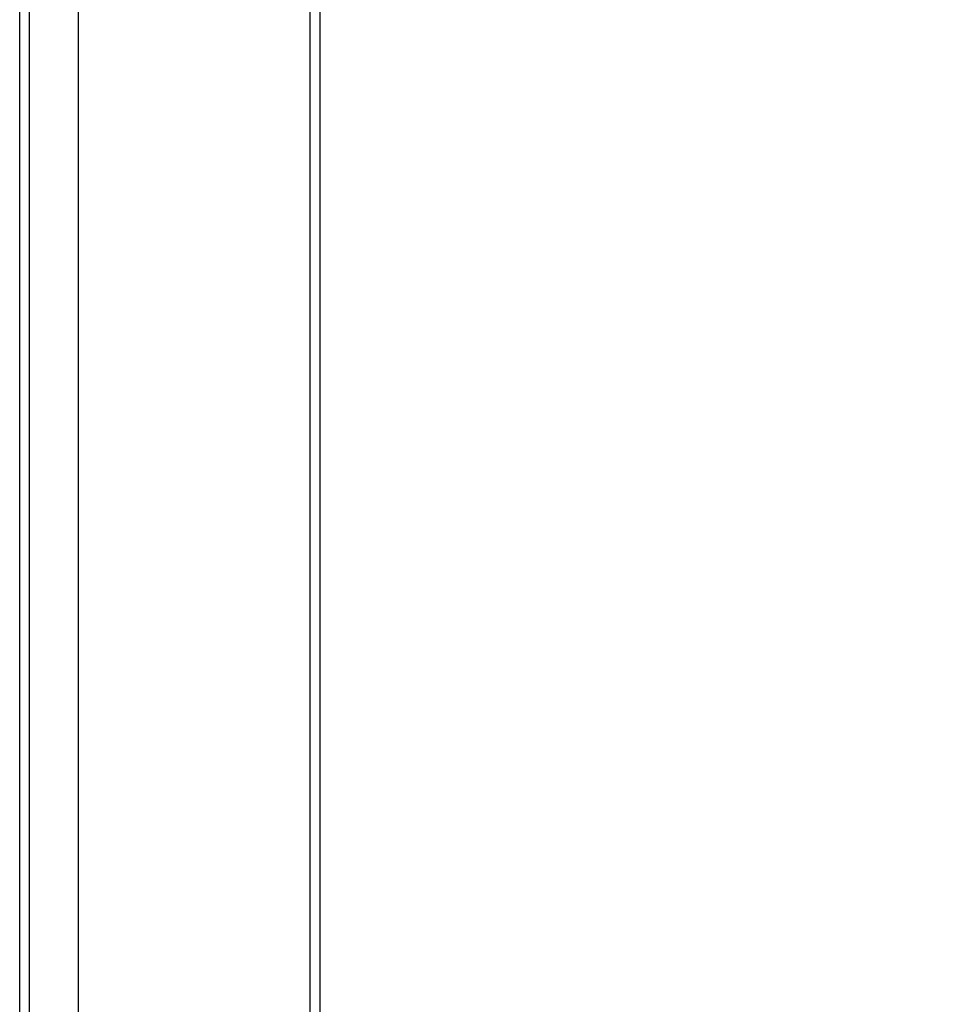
# Model space of a CAD drawing. Header units: inches. Extents: x 0 to 186, y -11 to 121.
# Tile 51 of 93: x 121 to 133, y 47 to 59. Entities that reach past the tile are written whole.
import ezdxf

# ---------------------------------------------------------------- set-up
doc = ezdxf.new("R2010")
doc.units = ezdxf.units.IN
doc.header["$LTSCALE"] = 11.141211
doc.header["$MEASUREMENT"] = 0
for name, color, linetype, lineweight in [('Dimensions(ANSI)', 7, 'Continuous', 25), ('Visible Edges(ANSI)', 7, 'Continuous', 25), ('Visible Tangent Edges(ANSI)', 7, 'Continuous', 25)]:
    doc.layers.add(name, color=color, linetype=linetype, lineweight=lineweight)
doc.styles.add('Dimension-ANSI', font='arialbd.ttf')
doc.dimstyles.new('INCH-ANSI', dxfattribs={"dimscale": 11.141211, "dimtxt": 0.12, "dimasz": 0.098425, "dimexe": 0.04, "dimexo": 0.04, "dimgap": 0.031496, "dimtad": 0, "dimtih": 1, "dimtoh": 1, "dimdec": 3, "dimzin": 0, "dimdsep": 46, "dimtxsty": 'Dimension-ANSI', "dimcen": 0.09, "dimdle": 0.312, "dimclrd": 179, "dimclre": 179, "dimclrt": 7, "dimadec": 1, "dimazin": 0, "dimtfac": 1, "dimtdec": 3, "dimtofl": 0, "dimtmove": 0, "dimatfit": 3, "dimfxl": 1, "dimtolj": 1, "dimtzin": 4, "dimlwd": 25, "dimlwe": 25, "dimarcsym": 0})

# ---------------------------------------------------------------- blocks, each defined once
blk = doc.blocks.new('*D16')
at = {"layer": 'Defpoints', "color": 0, "linetype": 'Continuous', "transparency": 16777216}
for p in [(124.556, 96.085), (126.563, 96.085), (124.556, 31.012)]:
    blk.add_point(p, dxfattribs=at)
at = {"layer": 'Dimensions(ANSI)', "color": 179, "linetype": 'Continuous', "lineweight": 25, "true_color": 0x262658, "transparency": 16777216}
blk.add_line((125.001, 96.085), (126.563, 96.085), dxfattribs=at)
at = {"layer": 'Dimensions(ANSI)', "color": 7, "linetype": 'Continuous', "lineweight": 25, "transparency": 16777216, "insert": (129.725, 96.085), "char_height": 1.3369, "attachment_point": 5, "style": 'Dimension-ANSI'}
blk.add_mtext('\\A1;47.625', dxfattribs=at)

msp = doc.modelspace()

# ---------------------------------------------------------------- linework, layer by layer
at = {"layer": 'Visible Edges(ANSI)'}
for p, q in [((124.5556, 96.0852), (124.5556, 31.0116)), ((120.8247, 31.8655), (120.8247, 95.2312)), ((121.5578, 35.8984), (121.5578, 61.2235))]:
    msp.add_line(p, q, dxfattribs=at)
at = {"layer": 'Visible Tangent Edges(ANSI)'}
for p, q in [((124.4381, 31.0116), (124.4381, 96.0852)), ((120.9422, 95.2312), (120.9422, 31.8655))]:
    msp.add_line(p, q, dxfattribs=at)

# ---------------------------------------------------------------- dimensions: what is measured, and where the dimension line sits
at = {"layer": 'Dimensions(ANSI)', "color": 179, "linetype": 'Continuous', "lineweight": 25, "true_color": 0x262658}
dim = msp.add_ordinate_dim(feature_location=(124.5556, 96.0852), offset=(2.0075, 0), dtype=0, origin=(124.5556, 31.0116), dimstyle='INCH-ANSI', override={"dimgap": 0.031496, "dimtad": 0, "dimdec": 3, "dimlfac": 0.731864, "dimtol": 0, "dimlim": 0, "dimtp": 0, "dimtm": 0, "dimtdec": 3}, dxfattribs=at)
dim.commit()
dim.dimension.update_dxf_attribs({"geometry": '*D16', "text_midpoint": (129.7247, 96.0852)})

doc.saveas('drawing.dxf')
